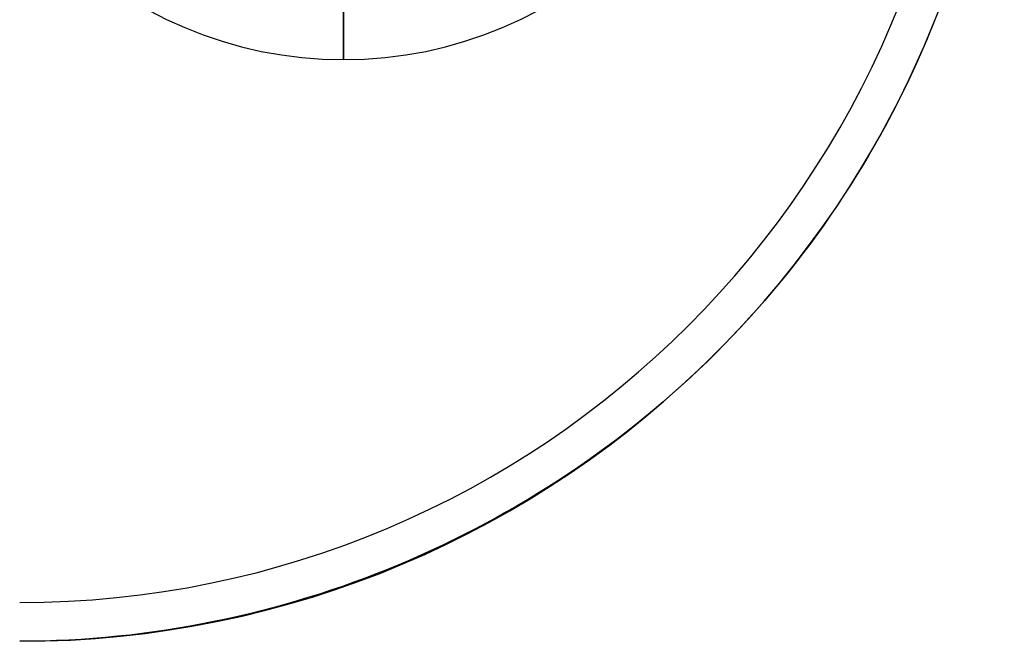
# Model space of a CAD drawing. Header units: millimetres. Extents: x -5.9 to 8.2, y -1.3 to -0.5.
# Tile 97 of 107: x 7.7342 to 7.8102, y -0.9343 to -0.8863. Entities that reach past the tile are written whole.
import ezdxf

# ---------------------------------------------------------------- set-up
doc = ezdxf.new("R2010")
doc.units = ezdxf.units.MM
doc.header["$MEASUREMENT"] = 0
doc.layers.add('IGES level 1', color=7, linetype='Continuous', true_color=0xffffff)
doc.layers.add('IGES level 15', color=7, linetype='Continuous', true_color=0xffffff)

msp = doc.modelspace()

# ---------------------------------------------------------------- linework, layer by layer
at = {"layer": 'IGES level 1'}
for centre in [(7.73416, -0.85828, -10.169943), (7.73416, -0.85828, -10.14974), (7.73416, -0.85828, -10.169943)]:
    msp.add_arc(centre, 0.076, 270, 90, dxfattribs=at)
for knots in [[1, 1, 1, 1, 1.125, 1.125, 1.25, 1.25, 1.375, 1.375, 1.5, 1.5, 1.625, 1.625, 1.75, 1.75, 2, 2, 2, 2], [0, 0, 0, 0, 0.125, 0.125, 0.25, 0.25, 0.375, 0.375, 0.5, 0.5, 0.625, 0.625, 0.75, 0.75, 1, 1, 1, 1]]:
    msp.add_open_spline([(7.73416, -0.78228, -10.144946), (7.744303, -0.78228, -10.144946), (7.754242, -0.78431, -10.14408), (7.77259, -0.791963, -10.141214), (7.780949, -0.797591, -10.139237), (7.794827, -0.811463, -10.135367), (7.800474, -0.819856, -10.133452), (7.808099, -0.838109, -10.130749), (7.810148, -0.848168, -10.129948), (7.810172, -0.868211, -10.129939), (7.808185, -0.878208, -10.130718), (7.800471, -0.896745, -10.133454), (7.794873, -0.905045, -10.135353), (7.773974, -0.925949, -10.141184), (7.75445, -0.93428, -10.144946), (7.73416, -0.93428, -10.144946)], degree=3, knots=knots, dxfattribs=at)
for points in [[(7.792909, -0.906493, -10.169943), (7.792909, -0.906493, -10.152892), (7.792909, -0.906493, -10.135842)], [(7.73416, -0.93428, -10.144946), (7.73416, -0.93428, -10.157445), (7.73416, -0.93428, -10.169943)], [(7.73416, -0.93428, -10.169943), (7.73416, -0.93428, -10.157445), (7.73416, -0.93428, -10.144946)]]:
    msp.add_open_spline(points, degree=2, dxfattribs=at)
at = {"layer": 'IGES level 15'}
for centre, radius, start, end in [((7.73416, -0.85828, -10.154943), 0.073, 270, 90), ((7.73416, -0.85828, -10.169943), 0.073, 270, 90), ((7.73416, -0.85828, -10.162443), 0.073, 270, 90), ((7.73416, -0.85828, -10.169943), 0.073, 270, 90), ((7.73416, -0.85828, -10.154943), 0.073, 270, 90), ((7.75916, -0.857863, -10.154943), 0.0315, 90, 270), ((7.75916, -0.857863, -10.154943), 0.0315, 90, 270), ((7.75916, -0.857863, -10.154943), 0.0315, 270, 90), ((7.75916, -0.857863, -10.154943), 0.0315, 270, 90)]:
    msp.add_arc(centre, radius, start, end, dxfattribs=at)
for points in [[(7.75916, -0.889363, -10.154943), (7.75916, -0.882113, -10.162193), (7.75916, -0.874863, -10.169443)], [(7.75916, -0.874863, -10.169443), (7.75916, -0.882113, -10.162193), (7.75916, -0.889363, -10.154943)], [(7.768572, -0.92266, -10.169943), (7.768572, -0.92266, -10.162443), (7.768572, -0.92266, -10.154943)], [(7.73416, -0.93128, -10.154943), (7.73416, -0.93128, -10.162443), (7.73416, -0.93128, -10.169943)], [(7.73416, -0.93128, -10.169943), (7.73416, -0.93128, -10.162443), (7.73416, -0.93128, -10.154943)]]:
    msp.add_open_spline(points, degree=2, dxfattribs=at)

doc.saveas('drawing.dxf')
